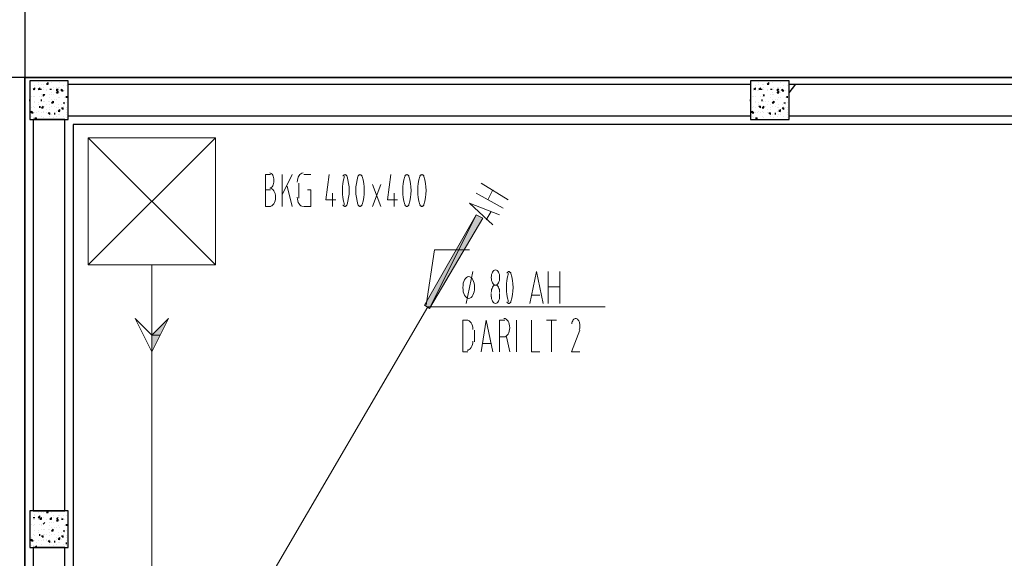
# Model space of a CAD drawing. Header units: millimetres. Extents: x 0 to 420, y 0 to 297.
# Tile 31 of 95: x 49 to 74, y 217 to 231. Entities that reach past the tile are written whole.
import ezdxf

# ---------------------------------------------------------------- set-up
doc = ezdxf.new("R2010")
doc.units = ezdxf.units.MM
doc.layers.add('FILL_000000', color=7, linetype='Continuous')
doc.layers.add('LINE_000000', color=7, linetype='Continuous')

msp = doc.modelspace()

# ---------------------------------------------------------------- hatches: boundary and pattern name
at = {"layer": 'FILL_000000'}
h = msp.add_hatch(color=7, dxfattribs=at)
h.dxf.hatch_style = 1
h.paths.add_polyline_path([(60.24, 225.933), (59.055, 223.562), (58.928, 223.647), (60.24, 225.933)])
h = msp.add_hatch(color=7, dxfattribs=at)
h.dxf.hatch_style = 1
h.paths.add_polyline_path([(60.41, 225.848), (60.24, 225.933), (59.055, 223.562), (60.41, 225.848)])
h = msp.add_hatch(color=7, dxfattribs=at)
h.dxf.hatch_style = 1
h.paths.add_polyline_path([(52.028, 222.885), (52.239, 222.885), (52.451, 223.308), (52.028, 222.885)])
h = msp.add_hatch(color=7, dxfattribs=at)
h.dxf.hatch_style = 1
h.paths.add_polyline_path([(52.028, 222.462), (52.028, 222.885), (52.239, 222.885), (52.028, 222.462)])

# ---------------------------------------------------------------- linework, layer by layer
at = {"layer": 'LINE_000000', "lineweight": 25}
for p, q in [((48.81, 237.829), (48.81, 81.365)), ((129.54, 229.404), (27.94, 229.404)), ((48.81, 229.404), (104.775, 229.404)), ((48.81, 117.56), (48.81, 229.404)), ((49.657, 229.32), (49.657, 229.32)), ((67.903, 229.32), (67.903, 229.32)), ((49.022, 229.108), (49.064, 229.15)), ((49.022, 229.108), (49.064, 229.108)), ((49.022, 229.066), (49.022, 229.066)), ((49.064, 229.193), (49.064, 229.193)), ((49.064, 229.108), (49.064, 229.15)), ((49.064, 229.15), (49.064, 229.15)), ((49.064, 229.066), (49.064, 229.066)), ((49.149, 229.277), (49.149, 229.277)), ((49.149, 229.235), (49.149, 229.235)), ((49.149, 229.108), (49.191, 229.15)), ((49.149, 229.108), (49.191, 229.108)), ((49.149, 229.066), (49.149, 229.066)), ((49.149, 229.066), (49.149, 229.066)), ((49.149, 229.066), (49.149, 229.066)), ((49.191, 229.108), (49.191, 229.15)), ((49.191, 229.108), (49.234, 229.108)), ((49.191, 229.108), (49.234, 229.108)), ((49.234, 229.235), (49.234, 229.235)), ((49.234, 229.108), (49.234, 229.108)), ((49.276, 229.235), (49.276, 229.235)), ((49.276, 229.15), (49.276, 229.15)), ((49.276, 229.108), (49.276, 229.108)), ((49.276, 229.108), (49.276, 229.108)), ((49.361, 229.235), (49.403, 229.277)), ((49.361, 229.235), (49.403, 229.235)), ((49.361, 229.108), (49.361, 229.108)), ((49.361, 229.066), (49.361, 229.066)), ((49.403, 229.235), (49.403, 229.277)), ((49.403, 229.277), (49.403, 229.277)), ((49.445, 229.108), (49.488, 229.108)), ((49.445, 229.108), (49.488, 229.108)), ((49.488, 229.277), (49.488, 229.277)), ((49.488, 229.108), (49.488, 229.108)), ((49.488, 229.108), (49.488, 229.108)), ((49.53, 229.15), (49.53, 229.15)), ((49.53, 229.108), (49.53, 229.108)), ((49.615, 229.15), (49.615, 229.15)), ((49.615, 229.108), (49.657, 229.108)), ((49.615, 229.108), (49.615, 229.066)), ((49.615, 229.066), (49.657, 229.108)), ((49.615, 229.023), (49.657, 229.066)), ((49.615, 229.066), (49.615, 229.066)), ((49.657, 229.15), (49.657, 229.15)), ((49.657, 229.023), (49.657, 229.066)), ((49.699, 229.277), (49.699, 229.277)), ((49.699, 229.15), (49.699, 229.15)), ((49.699, 229.066), (49.699, 229.066)), ((49.742, 229.066), (49.742, 229.108)), ((49.784, 229.066), (49.742, 229.108)), ((49.742, 229.108), (49.742, 229.108)), ((49.742, 229.066), (49.784, 229.066)), ((49.784, 229.193), (49.784, 229.193)), ((49.826, 229.066), (49.826, 229.066)), ((49.869, 229.193), (49.869, 229.193)), ((49.911, 229.193), (49.911, 229.193)), ((49.911, 229.066), (49.911, 229.066)), ((67.268, 229.108), (67.31, 229.15)), ((67.268, 229.108), (67.31, 229.108)), ((67.268, 229.066), (67.268, 229.066)), ((67.31, 229.193), (67.31, 229.193)), ((67.31, 229.108), (67.31, 229.15)), ((67.31, 229.15), (67.31, 229.15)), ((67.31, 229.066), (67.31, 229.066)), ((67.352, 229.066), (67.352, 229.066)), ((67.395, 229.277), (67.395, 229.277)), ((67.395, 229.235), (67.395, 229.235)), ((67.395, 229.108), (67.437, 229.15)), ((67.395, 229.108), (67.437, 229.108)), ((67.395, 229.066), (67.395, 229.066)), ((67.395, 229.066), (67.395, 229.066)), ((67.437, 229.108), (67.437, 229.15)), ((67.437, 229.108), (67.479, 229.108)), ((67.437, 229.108), (67.479, 229.108)), ((67.479, 229.235), (67.479, 229.235)), ((67.479, 229.108), (67.479, 229.108)), ((67.522, 229.235), (67.522, 229.235)), ((67.522, 229.15), (67.522, 229.15)), ((67.522, 229.108), (67.522, 229.108)), ((67.522, 229.108), (67.522, 229.108)), ((67.606, 229.235), (67.649, 229.277)), ((67.606, 229.235), (67.649, 229.235)), ((67.606, 229.108), (67.606, 229.108)), ((67.606, 229.066), (67.606, 229.066)), ((67.649, 229.235), (67.649, 229.277)), ((67.649, 229.277), (67.649, 229.277)), ((67.691, 229.108), (67.733, 229.108)), ((67.691, 229.108), (67.733, 229.108)), ((67.733, 229.277), (67.733, 229.277)), ((67.733, 229.108), (67.733, 229.108)), ((67.733, 229.108), (67.733, 229.108)), ((67.776, 229.15), (67.776, 229.15)), ((67.776, 229.108), (67.776, 229.108)), ((67.86, 229.15), (67.86, 229.15)), ((67.86, 229.108), (67.903, 229.108)), ((67.86, 229.108), (67.86, 229.066)), ((67.86, 229.066), (67.903, 229.108)), ((67.86, 229.023), (67.903, 229.066)), ((67.86, 229.066), (67.86, 229.066)), ((67.903, 229.15), (67.903, 229.15)), ((67.903, 229.023), (67.903, 229.066)), ((67.945, 229.277), (67.945, 229.277)), ((67.945, 229.15), (67.945, 229.15)), ((67.945, 229.066), (67.945, 229.066)), ((67.987, 229.066), (67.987, 229.108)), ((68.03, 229.066), (67.987, 229.108)), ((67.987, 229.108), (67.987, 229.108)), ((67.987, 229.066), (68.03, 229.066)), ((68.03, 229.193), (68.03, 229.193)), ((68.072, 229.066), (68.072, 229.066)), ((68.114, 229.193), (68.114, 229.193)), ((68.157, 229.023), (68.326, 229.235)), ((68.157, 229.193), (68.157, 229.193)), ((68.157, 229.066), (68.157, 229.066)), ((48.937, 228.854), (48.937, 228.854)), ((48.937, 228.812), (48.937, 228.854)), ((48.98, 228.939), (48.98, 228.939)), ((49.022, 228.939), (49.022, 228.939)), ((49.022, 228.939), (49.022, 228.939)), ((49.064, 228.939), (49.064, 228.939)), ((49.064, 228.812), (49.064, 228.812)), ((49.191, 228.939), (49.191, 228.939)), ((49.234, 228.981), (49.234, 228.981)), ((49.234, 228.939), (49.234, 228.939)), ((49.234, 228.812), (49.234, 228.854)), ((49.234, 228.812), (49.234, 228.854)), ((49.234, 228.812), (49.234, 228.812)), ((49.276, 228.981), (49.318, 228.981)), ((49.276, 228.981), (49.276, 228.939)), ((49.276, 228.939), (49.318, 228.981)), ((49.276, 228.981), (49.276, 228.981)), ((49.276, 228.812), (49.276, 228.812)), ((49.318, 228.812), (49.318, 228.812)), ((49.403, 228.812), (49.403, 228.812)), ((49.445, 228.981), (49.445, 228.981)), ((49.445, 228.896), (49.445, 228.896)), ((49.445, 228.812), (49.445, 228.812)), ((49.488, 229.023), (49.488, 229.023)), ((49.488, 228.981), (49.488, 228.981)), ((49.488, 228.854), (49.488, 228.854)), ((49.488, 228.769), (49.53, 228.812)), ((49.53, 228.981), (49.53, 228.981)), ((49.53, 228.769), (49.53, 228.812)), ((49.53, 228.812), (49.53, 228.812)), ((49.53, 228.812), (49.53, 228.769)), ((49.53, 228.769), (49.53, 228.812)), ((49.572, 228.854), (49.572, 228.854)), ((49.615, 229.023), (49.657, 229.023)), ((49.615, 228.854), (49.615, 228.854)), ((49.657, 228.896), (49.657, 228.896)), ((49.699, 229.023), (49.699, 229.023)), ((49.699, 229.023), (49.699, 229.023)), ((49.699, 228.896), (49.699, 228.896)), ((49.826, 228.896), (49.826, 228.896)), ((49.869, 228.939), (49.869, 228.939)), ((49.869, 228.939), (49.869, 228.896)), ((49.869, 228.896), (49.869, 228.939)), ((49.869, 228.896), (49.869, 228.896)), ((49.869, 228.896), (49.869, 228.896)), ((49.911, 228.896), (49.911, 228.896)), ((67.183, 228.854), (67.183, 228.854)), ((67.183, 228.812), (67.183, 228.854)), ((67.225, 228.939), (67.225, 228.939)), ((67.225, 228.939), (67.225, 228.939)), ((67.268, 228.939), (67.268, 228.939)), ((67.31, 228.939), (67.31, 228.939)), ((67.31, 228.812), (67.31, 228.812)), ((67.437, 228.939), (67.437, 228.939)), ((67.479, 228.981), (67.479, 228.981)), ((67.479, 228.939), (67.479, 228.939)), ((67.479, 228.812), (67.479, 228.854)), ((67.479, 228.812), (67.479, 228.854)), ((67.479, 228.812), (67.479, 228.812)), ((67.522, 228.981), (67.522, 228.981)), ((67.522, 228.981), (67.522, 228.939)), ((67.522, 228.939), (67.522, 228.981)), ((67.522, 228.981), (67.522, 228.981)), ((67.522, 228.812), (67.522, 228.812)), ((67.564, 228.812), (67.564, 228.812)), ((67.649, 228.812), (67.649, 228.812)), ((67.649, 228.812), (67.649, 228.812)), ((67.691, 228.981), (67.691, 228.981)), ((67.691, 228.896), (67.691, 228.896)), ((67.733, 229.023), (67.733, 229.023)), ((67.733, 228.981), (67.733, 228.981)), ((67.733, 228.854), (67.733, 228.854)), ((67.733, 228.769), (67.776, 228.812)), ((67.776, 228.981), (67.776, 228.981)), ((67.776, 228.769), (67.776, 228.812)), ((67.776, 228.812), (67.776, 228.812)), ((67.776, 228.812), (67.776, 228.769)), ((67.776, 228.769), (67.776, 228.812)), ((67.818, 228.854), (67.818, 228.854)), ((67.86, 229.023), (67.903, 229.023)), ((67.86, 228.854), (67.86, 228.854)), ((67.903, 228.896), (67.903, 228.896)), ((67.945, 229.023), (67.945, 229.023)), ((67.945, 229.023), (67.945, 229.023)), ((67.945, 228.896), (67.945, 228.896)), ((68.072, 228.896), (68.072, 228.896)), ((68.114, 228.939), (68.114, 228.939)), ((68.114, 228.939), (68.114, 228.896)), ((68.114, 228.896), (68.114, 228.939)), ((68.114, 228.896), (68.114, 228.896)), ((68.114, 228.896), (68.114, 228.896)), ((68.114, 228.896), (68.114, 228.896)), ((48.98, 228.642), (48.98, 228.642)), ((48.98, 228.515), (48.98, 228.558)), ((49.022, 228.515), (48.98, 228.558)), ((49.022, 228.685), (49.022, 228.685)), ((49.064, 228.769), (49.064, 228.769)), ((49.064, 228.642), (49.064, 228.642)), ((49.149, 228.769), (49.149, 228.769)), ((49.149, 228.727), (49.149, 228.727)), ((49.149, 228.558), (49.149, 228.558)), ((49.191, 228.685), (49.191, 228.685)), ((49.191, 228.685), (49.191, 228.642)), ((49.191, 228.642), (49.191, 228.685)), ((49.234, 228.642), (49.276, 228.685)), ((49.234, 228.642), (49.276, 228.642)), ((49.234, 228.642), (49.234, 228.642)), ((49.234, 228.642), (49.234, 228.642)), ((49.276, 228.642), (49.276, 228.685)), ((49.276, 228.685), (49.276, 228.685)), ((49.276, 228.558), (49.276, 228.558)), ((49.318, 228.685), (49.318, 228.685)), ((49.361, 228.727), (49.361, 228.727)), ((49.361, 228.6), (49.361, 228.6)), ((49.445, 228.727), (49.445, 228.727)), ((49.445, 228.642), (49.445, 228.642)), ((49.445, 228.6), (49.445, 228.6)), ((49.488, 228.769), (49.53, 228.769)), ((49.488, 228.685), (49.488, 228.685)), ((49.572, 228.685), (49.572, 228.685)), ((49.615, 228.642), (49.615, 228.642)), ((49.615, 228.558), (49.615, 228.558)), ((49.657, 228.727), (49.657, 228.727)), ((49.657, 228.642), (49.657, 228.642)), ((49.657, 228.558), (49.699, 228.6)), ((49.657, 228.6), (49.657, 228.6)), ((49.657, 228.558), (49.699, 228.558)), ((49.699, 228.558), (49.699, 228.6)), ((49.742, 228.727), (49.742, 228.727)), ((49.742, 228.642), (49.784, 228.642)), ((49.742, 228.642), (49.784, 228.6)), ((49.742, 228.6), (49.742, 228.6)), ((49.784, 228.769), (49.826, 228.769)), ((49.784, 228.769), (49.826, 228.769)), ((49.784, 228.685), (49.784, 228.685)), ((49.784, 228.6), (49.784, 228.642)), ((49.826, 228.769), (49.826, 228.769)), ((49.826, 228.727), (49.826, 228.727)), ((49.869, 228.769), (49.869, 228.769)), ((49.869, 228.642), (49.869, 228.642)), ((49.869, 228.642), (49.869, 228.642)), ((49.869, 228.642), (49.869, 228.642)), ((49.869, 228.6), (49.869, 228.6)), ((67.225, 228.642), (67.225, 228.642)), ((67.225, 228.515), (67.225, 228.558)), ((67.268, 228.515), (67.225, 228.558)), ((67.268, 228.685), (67.268, 228.685)), ((67.31, 228.769), (67.31, 228.769)), ((67.31, 228.642), (67.31, 228.642)), ((67.395, 228.769), (67.395, 228.769)), ((67.395, 228.727), (67.395, 228.727)), ((67.395, 228.685), (67.437, 228.685)), ((67.395, 228.685), (67.437, 228.642)), ((67.395, 228.558), (67.395, 228.558)), ((67.437, 228.642), (67.437, 228.685)), ((67.479, 228.642), (67.522, 228.685)), ((67.479, 228.642), (67.522, 228.642)), ((67.479, 228.642), (67.479, 228.642)), ((67.479, 228.642), (67.479, 228.642)), ((67.479, 228.558), (67.479, 228.558)), ((67.522, 228.642), (67.522, 228.685)), ((67.522, 228.685), (67.522, 228.685)), ((67.564, 228.685), (67.564, 228.685)), ((67.606, 228.727), (67.606, 228.727)), ((67.606, 228.6), (67.606, 228.6)), ((67.691, 228.727), (67.691, 228.727)), ((67.691, 228.642), (67.691, 228.642)), ((67.691, 228.6), (67.691, 228.6)), ((67.733, 228.769), (67.776, 228.769)), ((67.733, 228.685), (67.733, 228.685)), ((67.818, 228.685), (67.818, 228.685)), ((67.86, 228.642), (67.86, 228.642)), ((67.86, 228.558), (67.86, 228.558)), ((67.903, 228.727), (67.903, 228.727)), ((67.903, 228.642), (67.903, 228.642)), ((67.903, 228.558), (67.945, 228.6)), ((67.903, 228.6), (67.903, 228.6)), ((67.903, 228.558), (67.945, 228.558)), ((67.945, 228.558), (67.945, 228.6)), ((67.987, 228.727), (67.987, 228.727)), ((67.987, 228.642), (68.03, 228.642)), ((67.987, 228.642), (68.03, 228.6)), ((67.987, 228.6), (67.987, 228.6)), ((68.03, 228.769), (68.072, 228.769)), ((68.03, 228.769), (68.072, 228.769)), ((68.03, 228.685), (68.03, 228.685)), ((68.03, 228.6), (68.03, 228.642)), ((68.072, 228.769), (68.072, 228.769)), ((68.072, 228.727), (68.072, 228.727)), ((68.072, 228.642), (68.072, 228.642)), ((68.114, 228.769), (68.114, 228.769)), ((68.114, 228.642), (68.114, 228.642)), ((68.114, 228.642), (68.114, 228.642)), ((68.114, 228.6), (68.114, 228.6)), ((48.98, 228.515), (49.022, 228.515)), ((48.98, 228.431), (48.98, 228.431)), ((49.022, 228.388), (49.022, 228.388)), ((49.064, 228.515), (49.064, 228.515)), ((49.064, 228.515), (49.064, 228.515)), ((49.064, 228.388), (49.107, 228.388)), ((49.064, 228.388), (49.107, 228.346)), ((49.107, 228.515), (49.107, 228.515)), ((49.107, 228.346), (49.107, 228.388)), ((49.107, 228.346), (49.107, 228.346)), ((49.234, 228.515), (49.234, 228.515)), ((49.234, 228.431), (49.234, 228.431)), ((49.234, 228.431), (49.234, 228.431)), ((49.276, 228.515), (49.276, 228.515)), ((49.276, 228.515), (49.276, 228.515)), ((49.276, 228.515), (49.276, 228.515)), ((49.276, 228.515), (49.276, 228.515)), ((49.276, 228.388), (49.276, 228.388)), ((49.361, 228.515), (49.361, 228.515)), ((49.403, 228.515), (49.445, 228.515)), ((49.403, 228.515), (49.445, 228.473)), ((49.445, 228.473), (49.445, 228.515)), ((49.445, 228.431), (49.445, 228.431)), ((49.488, 228.473), (49.488, 228.473)), ((49.488, 228.473), (49.488, 228.473)), ((49.53, 228.388), (49.53, 228.388)), ((49.572, 228.473), (49.572, 228.515)), ((49.572, 228.473), (49.572, 228.515)), ((49.572, 228.473), (49.572, 228.473)), ((49.615, 228.431), (49.615, 228.431)), ((49.615, 228.346), (49.615, 228.346)), ((49.657, 228.473), (49.657, 228.473)), ((49.657, 228.346), (49.699, 228.346)), ((49.699, 228.515), (49.699, 228.515)), ((49.699, 228.473), (49.699, 228.473)), ((49.699, 228.346), (49.699, 228.346)), ((49.784, 228.431), (49.784, 228.431)), ((49.869, 228.515), (49.869, 228.515)), ((49.869, 228.473), (49.869, 228.473)), ((49.869, 228.473), (49.869, 228.473)), ((49.869, 228.473), (49.869, 228.473)), ((49.869, 228.388), (49.869, 228.388)), ((49.869, 228.388), (49.869, 228.388)), ((67.225, 228.515), (67.268, 228.515)), ((67.225, 228.431), (67.225, 228.431)), ((67.268, 228.388), (67.268, 228.388)), ((67.31, 228.515), (67.31, 228.515)), ((67.31, 228.515), (67.31, 228.515)), ((67.31, 228.388), (67.352, 228.388)), ((67.31, 228.388), (67.352, 228.346)), ((67.352, 228.515), (67.352, 228.515)), ((67.352, 228.346), (67.352, 228.388)), ((67.352, 228.346), (67.352, 228.346)), ((67.437, 228.515), (67.437, 228.515)), ((67.479, 228.431), (67.479, 228.431)), ((67.479, 228.431), (67.479, 228.431)), ((67.522, 228.515), (67.522, 228.515)), ((67.522, 228.515), (67.522, 228.515)), ((67.522, 228.515), (67.522, 228.515)), ((67.522, 228.515), (67.522, 228.515)), ((67.522, 228.388), (67.522, 228.388)), ((67.606, 228.515), (67.606, 228.515)), ((67.649, 228.515), (67.691, 228.515)), ((67.649, 228.515), (67.691, 228.473)), ((67.691, 228.473), (67.691, 228.515)), ((67.691, 228.431), (67.691, 228.431)), ((67.733, 228.473), (67.733, 228.473)), ((67.733, 228.473), (67.733, 228.473)), ((67.776, 228.388), (67.776, 228.388)), ((67.818, 228.473), (67.818, 228.515)), ((67.818, 228.473), (67.818, 228.515)), ((67.818, 228.473), (67.818, 228.473)), ((67.86, 228.431), (67.86, 228.431)), ((67.86, 228.346), (67.86, 228.346)), ((67.903, 228.473), (67.903, 228.473)), ((67.903, 228.346), (67.945, 228.346)), ((67.945, 228.515), (67.945, 228.515)), ((67.945, 228.473), (67.945, 228.473)), ((67.945, 228.346), (67.945, 228.346)), ((68.03, 228.431), (68.03, 228.431)), ((68.114, 228.515), (68.114, 228.515)), ((68.114, 228.473), (68.114, 228.473)), ((68.114, 228.473), (68.114, 228.473)), ((68.114, 228.473), (68.114, 228.473)), ((68.114, 228.388), (68.114, 228.388)), ((68.114, 228.388), (68.114, 228.388)), ((49.064, 218.355), (49.064, 218.355)), ((49.149, 218.44), (49.149, 218.44)), ((49.149, 218.398), (49.149, 218.398)), ((49.234, 218.398), (49.234, 218.398)), ((49.276, 218.398), (49.276, 218.398)), ((49.361, 218.398), (49.403, 218.44)), ((49.361, 218.398), (49.403, 218.398)), ((49.403, 218.398), (49.403, 218.44)), ((49.403, 218.44), (49.403, 218.44)), ((49.488, 218.398), (49.488, 218.398)), ((49.657, 218.44), (49.657, 218.44)), ((49.699, 218.44), (49.699, 218.44)), ((49.911, 218.355), (49.911, 218.355)), ((48.98, 218.101), (48.98, 218.101)), ((49.022, 218.271), (49.064, 218.271)), ((49.022, 218.271), (49.064, 218.271)), ((49.022, 218.228), (49.022, 218.228)), ((49.064, 218.313), (49.064, 218.313)), ((49.064, 218.271), (49.064, 218.271)), ((49.064, 218.228), (49.064, 218.228)), ((49.064, 218.101), (49.064, 218.101)), ((49.149, 218.271), (49.191, 218.313)), ((49.149, 218.271), (49.191, 218.271)), ((49.149, 218.228), (49.149, 218.228)), ((49.149, 218.228), (49.149, 218.228)), ((49.149, 218.228), (49.149, 218.228)), ((49.191, 218.271), (49.191, 218.313)), ((49.191, 218.228), (49.234, 218.271)), ((49.191, 218.228), (49.234, 218.228)), ((49.191, 218.101), (49.191, 218.101)), ((49.234, 218.228), (49.234, 218.271)), ((49.234, 218.101), (49.234, 218.101)), ((49.276, 218.271), (49.276, 218.271)), ((49.276, 218.271), (49.276, 218.271)), ((49.276, 218.271), (49.276, 218.271)), ((49.276, 218.101), (49.318, 218.144)), ((49.276, 218.101), (49.318, 218.144)), ((49.276, 218.101), (49.276, 218.101)), ((49.276, 218.101), (49.276, 218.101)), ((49.361, 218.228), (49.361, 218.228)), ((49.361, 218.228), (49.361, 218.228)), ((49.445, 218.228), (49.488, 218.271)), ((49.445, 218.228), (49.488, 218.228)), ((49.445, 218.144), (49.445, 218.144)), ((49.488, 218.228), (49.488, 218.271)), ((49.488, 218.271), (49.488, 218.271)), ((49.488, 218.144), (49.488, 218.144)), ((49.488, 218.144), (49.488, 218.144)), ((49.53, 218.313), (49.53, 218.313)), ((49.53, 218.271), (49.53, 218.271)), ((49.53, 218.144), (49.53, 218.144)), ((49.615, 218.228), (49.657, 218.271)), ((49.615, 218.228), (49.657, 218.271)), ((49.615, 218.271), (49.615, 218.271)), ((49.615, 218.186), (49.657, 218.228)), ((49.615, 218.228), (49.615, 218.228)), ((49.615, 218.228), (49.615, 218.228)), ((49.615, 218.186), (49.657, 218.186)), ((49.657, 218.313), (49.657, 218.313)), ((49.657, 218.186), (49.657, 218.228)), ((49.699, 218.313), (49.699, 218.313)), ((49.699, 218.186), (49.699, 218.186)), ((49.699, 218.186), (49.699, 218.186)), ((49.699, 218.186), (49.699, 218.186)), ((49.742, 218.271), (49.742, 218.271)), ((49.742, 218.228), (49.742, 218.228)), ((49.742, 218.228), (49.784, 218.228)), ((49.784, 218.228), (49.742, 218.228)), ((49.784, 218.313), (49.784, 218.313)), ((49.826, 218.228), (49.826, 218.228)), ((49.869, 218.313), (49.869, 218.313)), ((49.869, 218.101), (49.869, 218.101)), ((49.869, 218.101), (49.869, 218.059)), ((49.869, 218.059), (49.869, 218.101)), ((49.911, 218.186), (49.911, 218.186)), ((48.937, 217.974), (48.937, 217.974)), ((48.937, 217.974), (48.937, 217.974)), ((49.022, 218.059), (49.022, 218.059)), ((49.022, 218.059), (49.022, 218.059)), ((49.022, 217.847), (49.022, 217.847)), ((49.064, 217.932), (49.064, 217.932)), ((49.064, 217.932), (49.064, 217.932)), ((49.149, 217.932), (49.149, 217.932)), ((49.149, 217.89), (49.149, 217.89)), ((49.191, 217.805), (49.191, 217.847)), ((49.191, 217.805), (49.191, 217.847)), ((49.234, 218.059), (49.234, 218.059)), ((49.234, 217.974), (49.234, 217.974)), ((49.234, 217.974), (49.234, 217.974)), ((49.234, 217.974), (49.234, 217.974)), ((49.276, 217.974), (49.276, 217.974)), ((49.276, 217.847), (49.276, 217.847)), ((49.318, 217.974), (49.318, 217.974)), ((49.318, 217.847), (49.318, 217.847)), ((49.361, 217.847), (49.361, 217.847)), ((49.403, 217.974), (49.403, 217.974)), ((49.445, 218.059), (49.445, 218.059)), ((49.445, 217.974), (49.445, 217.974)), ((49.445, 217.89), (49.445, 217.89)), ((49.488, 218.017), (49.488, 218.017)), ((49.488, 217.932), (49.53, 217.974)), ((49.488, 217.932), (49.53, 217.932)), ((49.488, 217.847), (49.488, 217.847)), ((49.53, 217.932), (49.53, 217.974)), ((49.53, 217.932), (49.53, 217.974)), ((49.53, 217.932), (49.53, 217.974)), ((49.53, 217.932), (49.53, 217.932)), ((49.572, 218.017), (49.572, 218.017)), ((49.572, 217.847), (49.572, 217.847)), ((49.615, 218.017), (49.615, 218.017)), ((49.657, 218.059), (49.657, 218.059)), ((49.657, 217.89), (49.657, 217.89)), ((49.699, 218.017), (49.699, 218.017)), ((49.742, 217.89), (49.742, 217.89)), ((49.784, 217.932), (49.826, 217.932)), ((49.784, 217.932), (49.826, 217.932)), ((49.784, 217.847), (49.784, 217.847)), ((49.826, 218.059), (49.826, 218.059)), ((49.826, 217.932), (49.826, 217.932)), ((49.826, 217.89), (49.826, 217.89)), ((49.869, 218.059), (49.869, 218.059)), ((49.869, 218.059), (49.869, 218.059)), ((49.869, 217.932), (49.869, 217.932)), ((49.911, 218.059), (49.911, 218.059)), ((48.98, 217.763), (48.98, 217.763)), ((48.98, 217.678), (48.98, 217.72)), ((49.022, 217.678), (48.98, 217.72)), ((48.98, 217.678), (49.022, 217.678)), ((49.064, 217.805), (49.064, 217.805)), ((49.064, 217.678), (49.064, 217.678)), ((49.064, 217.678), (49.064, 217.678)), ((49.107, 217.636), (49.107, 217.636)), ((49.149, 217.678), (49.149, 217.678)), ((49.191, 217.805), (49.191, 217.805)), ((49.234, 217.805), (49.276, 217.805)), ((49.234, 217.805), (49.276, 217.763)), ((49.234, 217.805), (49.234, 217.805)), ((49.234, 217.805), (49.234, 217.805)), ((49.234, 217.678), (49.234, 217.678)), ((49.234, 217.593), (49.234, 217.593)), ((49.234, 217.593), (49.234, 217.593)), ((49.276, 217.763), (49.276, 217.805)), ((49.276, 217.72), (49.276, 217.72)), ((49.276, 217.678), (49.276, 217.678)), ((49.276, 217.678), (49.276, 217.678)), ((49.276, 217.678), (49.276, 217.678)), ((49.276, 217.678), (49.276, 217.678)), ((49.361, 217.72), (49.361, 217.72)), ((49.361, 217.678), (49.361, 217.678)), ((49.403, 217.678), (49.445, 217.678)), ((49.403, 217.678), (49.445, 217.636)), ((49.445, 217.805), (49.445, 217.805)), ((49.445, 217.72), (49.445, 217.72)), ((49.445, 217.636), (49.445, 217.678)), ((49.445, 217.593), (49.445, 217.593)), ((49.488, 217.636), (49.488, 217.636)), ((49.488, 217.636), (49.488, 217.636)), ((49.572, 217.636), (49.572, 217.678)), ((49.572, 217.636), (49.572, 217.678)), ((49.572, 217.636), (49.572, 217.636)), ((49.615, 217.763), (49.615, 217.763)), ((49.615, 217.72), (49.615, 217.72)), ((49.615, 217.593), (49.615, 217.593)), ((49.657, 217.805), (49.657, 217.805)), ((49.657, 217.72), (49.699, 217.763)), ((49.657, 217.763), (49.657, 217.763)), ((49.657, 217.72), (49.699, 217.72)), ((49.657, 217.636), (49.657, 217.636)), ((49.699, 217.72), (49.699, 217.763)), ((49.699, 217.678), (49.699, 217.678)), ((49.699, 217.636), (49.699, 217.636)), ((49.742, 217.805), (49.784, 217.805)), ((49.742, 217.805), (49.784, 217.763)), ((49.742, 217.72), (49.742, 217.72)), ((49.784, 217.763), (49.784, 217.805)), ((49.784, 217.593), (49.784, 217.593)), ((49.869, 217.805), (49.869, 217.805)), ((49.869, 217.805), (49.869, 217.805)), ((49.869, 217.805), (49.869, 217.805)), ((49.869, 217.763), (49.869, 217.763)), ((49.869, 217.678), (49.869, 217.678)), ((49.869, 217.593), (49.869, 217.636)), ((49.869, 217.593), (49.869, 217.636)), ((49.869, 217.593), (49.869, 217.593)), ((48.98, 217.551), (48.98, 217.551)), ((49.022, 217.551), (49.022, 217.551)), ((49.064, 217.509), (49.107, 217.551)), ((49.064, 217.509), (49.107, 217.509)), ((49.107, 217.509), (49.107, 217.551)), ((49.107, 217.509), (49.107, 217.509)), ((49.276, 217.509), (49.276, 217.509)), ((49.53, 217.551), (49.53, 217.551)), ((49.615, 217.509), (49.615, 217.509)), ((49.657, 217.509), (49.699, 217.509)), ((49.699, 217.509), (49.699, 217.509)), ((49.869, 217.551), (49.869, 217.551)), ((49.869, 217.509), (49.869, 217.509))]:
    msp.add_line(p, q, dxfattribs=at)
at = {"layer": 'LINE_000000', "lineweight": 13}
for p, q in [((53.636, 227.88), (50.419, 224.663)), ((55.33, 226.145), (55.33, 226.949)), ((55.584, 226.949), (55.33, 226.441)), ((55.88, 226.949), (56.049, 226.949)), ((55.033, 226.568), (54.906, 226.568)), ((55.457, 226.653), (55.584, 226.145)), ((55.753, 226.356), (55.753, 226.737)), ((57.616, 226.145), (57.827, 226.695)), ((57.616, 226.695), (57.827, 226.145)), ((60.367, 226.737), (61.045, 226.314)), ((60.537, 226.314), (60.664, 226.568)), ((56.6, 226.483), (56.6, 226.145)), ((58.166, 226.483), (58.166, 226.145)), ((60.918, 226.102), (60.24, 226.483)), ((54.906, 226.145), (55.033, 226.145)), ((60.621, 226.018), (60.494, 225.806)), ((59.986, 223.689), (60.156, 224.494)), ((62.061, 223.689), (62.061, 224.494)), ((62.357, 224.494), (62.357, 223.689)), ((62.061, 224.113), (62.357, 224.113)), ((60.621, 223.859), (60.621, 223.943)), ((60.833, 223.943), (60.833, 223.859)), ((61.849, 223.901), (61.637, 223.901)), ((61.256, 222.462), (61.256, 223.266)), ((62.018, 223.266), (62.272, 223.266)), ((62.145, 222.462), (62.145, 223.266)), ((60.198, 222.716), (60.198, 223.012)), ((60.96, 222.843), (60.833, 222.843)), ((61.002, 222.843), (61.087, 222.462)), ((60.621, 222.673), (60.41, 222.673)), ((59.902, 222.462), (60.029, 222.462))]:
    msp.add_line(p, q, dxfattribs=at)
at = {"layer": 'LINE_000000', "lineweight": 9}
for p, q in [((49.488, 207.306), (59.013, 223.605)), ((59.013, 223.605), (63.5, 223.605))]:
    msp.add_line(p, q, dxfattribs=at)
at = {"layer": 'LINE_000000', "lineweight": 25}
for points in [[(49.911, 229.32), (48.937, 229.32), (48.937, 228.346), (49.911, 228.346), (49.911, 229.32)], [(68.157, 229.32), (67.183, 229.32), (67.183, 228.346), (68.157, 228.346), (68.157, 229.32)], [(49.911, 228.431), (49.911, 229.235), (67.183, 229.235), (67.183, 228.431), (49.911, 228.431)], [(68.157, 228.431), (68.157, 229.235), (85.429, 229.235), (85.429, 228.431), (68.157, 228.431)], [(49.826, 228.346), (49.022, 228.346), (49.022, 218.44), (49.826, 218.44), (49.826, 228.346)], [(103.547, 205.274), (103.547, 228.219), (50.038, 228.219), (50.038, 205.274), (103.547, 205.274)], [(49.911, 218.44), (48.937, 218.44), (48.937, 217.509), (49.911, 217.509), (49.911, 218.44)], [(49.826, 217.509), (49.022, 217.509), (49.022, 208.83), (49.826, 208.83), (49.826, 217.509)]]:
    msp.add_lwpolyline(points, close=True, dxfattribs=at)
msp.add_lwpolyline([(103.547, 228.219), (50.038, 228.219), (50.038, 205.444)], dxfattribs=at)
at = {"layer": 'LINE_000000', "lineweight": 13}
for points in [[(53.636, 224.663), (53.636, 227.88), (50.419, 227.88), (50.419, 224.663), (53.636, 224.663), (50.419, 227.88)], [(55.033, 226.949), (54.906, 226.949), (54.906, 226.145)], [(55.012, 226.61), (55.034, 226.614), (55.053, 226.625), (55.071, 226.643), (55.087, 226.666), (55.1, 226.694), (55.11, 226.727), (55.116, 226.762), (55.118, 226.801), (55.116, 226.839), (55.11, 226.875), (55.1, 226.907), (55.087, 226.936), (55.071, 226.959), (55.053, 226.976), (55.034, 226.987), (55.012, 226.991)], [(55.859, 226.991), (55.829, 226.987), (55.801, 226.973), (55.776, 226.952), (55.754, 226.923), (55.736, 226.889), (55.722, 226.849), (55.714, 226.805), (55.711, 226.758)], [(56.515, 226.949), (56.43, 226.314), (56.684, 226.314)], [(56.907, 226.898), (56.884, 226.814), (56.867, 226.727), (56.857, 226.637), (56.854, 226.547), (56.857, 226.456), (56.867, 226.367), (56.884, 226.28), (56.907, 226.196)], [(56.968, 226.906), (56.963, 226.916), (56.958, 226.924), (56.952, 226.932), (56.946, 226.938), (56.939, 226.943), (56.932, 226.946), (56.925, 226.948), (56.917, 226.949), (56.91, 226.948), (56.902, 226.946), (56.895, 226.943), (56.889, 226.938), (56.882, 226.932), (56.876, 226.924), (56.871, 226.916), (56.866, 226.906)], [(56.97, 226.196), (56.993, 226.28), (57.01, 226.367), (57.02, 226.456), (57.023, 226.547), (57.02, 226.637), (57.01, 226.727), (56.993, 226.814), (56.97, 226.898)], [(57.245, 226.898), (57.222, 226.814), (57.206, 226.727), (57.196, 226.637), (57.192, 226.547), (57.196, 226.456), (57.206, 226.367), (57.222, 226.28), (57.245, 226.196)], [(57.349, 226.906), (57.344, 226.916), (57.339, 226.924), (57.333, 226.932), (57.327, 226.938), (57.32, 226.943), (57.313, 226.946), (57.306, 226.948), (57.298, 226.949), (57.291, 226.948), (57.283, 226.946), (57.276, 226.943), (57.27, 226.938), (57.263, 226.932), (57.257, 226.924), (57.252, 226.916), (57.247, 226.906)], [(57.351, 226.196), (57.374, 226.28), (57.391, 226.367), (57.401, 226.456), (57.404, 226.547), (57.401, 226.637), (57.391, 226.727), (57.374, 226.814), (57.351, 226.898)], [(58.081, 226.949), (57.997, 226.314), (58.251, 226.314)], [(58.431, 226.898), (58.408, 226.814), (58.391, 226.727), (58.381, 226.637), (58.378, 226.547), (58.381, 226.456), (58.391, 226.367), (58.408, 226.28), (58.431, 226.196)], [(58.535, 226.906), (58.53, 226.916), (58.524, 226.924), (58.518, 226.932), (58.512, 226.938), (58.505, 226.943), (58.498, 226.946), (58.491, 226.948), (58.484, 226.949), (58.476, 226.948), (58.469, 226.946), (58.462, 226.943), (58.455, 226.938), (58.449, 226.932), (58.443, 226.924), (58.437, 226.916), (58.432, 226.906)], [(58.536, 226.196), (58.559, 226.28), (58.576, 226.367), (58.586, 226.456), (58.589, 226.547), (58.586, 226.637), (58.576, 226.727), (58.559, 226.814), (58.536, 226.898)], [(58.812, 226.898), (58.789, 226.814), (58.772, 226.727), (58.762, 226.637), (58.759, 226.547), (58.762, 226.456), (58.772, 226.367), (58.789, 226.28), (58.812, 226.196)], [(58.916, 226.906), (58.911, 226.916), (58.905, 226.924), (58.899, 226.932), (58.893, 226.938), (58.886, 226.943), (58.879, 226.946), (58.872, 226.948), (58.864, 226.949), (58.857, 226.948), (58.85, 226.946), (58.843, 226.943), (58.836, 226.938), (58.83, 226.932), (58.824, 226.924), (58.818, 226.916), (58.813, 226.906)], [(58.917, 226.196), (58.94, 226.28), (58.957, 226.367), (58.967, 226.456), (58.97, 226.547), (58.967, 226.637), (58.957, 226.727), (58.94, 226.814), (58.917, 226.898)], [(55.012, 226.145), (55.042, 226.149), (55.07, 226.163), (55.095, 226.184), (55.117, 226.213), (55.135, 226.247), (55.149, 226.287), (55.157, 226.331), (55.16, 226.378), (55.157, 226.424), (55.149, 226.468), (55.135, 226.508), (55.117, 226.542), (55.095, 226.571), (55.07, 226.592), (55.042, 226.606), (55.012, 226.61)], [(55.965, 226.568), (56.049, 226.568), (56.049, 226.145), (55.88, 226.145)], [(55.711, 226.378), (55.714, 226.331), (55.722, 226.287), (55.736, 226.247), (55.754, 226.213), (55.776, 226.184), (55.801, 226.163), (55.829, 226.149), (55.859, 226.145)], [(56.866, 226.188), (56.871, 226.178), (56.876, 226.169), (56.882, 226.162), (56.889, 226.156), (56.895, 226.151), (56.902, 226.148), (56.91, 226.145), (56.917, 226.145), (56.925, 226.145), (56.932, 226.148), (56.939, 226.151), (56.946, 226.156), (56.952, 226.162), (56.958, 226.169), (56.963, 226.178), (56.968, 226.188)], [(57.247, 226.188), (57.252, 226.178), (57.257, 226.169), (57.263, 226.162), (57.27, 226.156), (57.276, 226.151), (57.283, 226.148), (57.291, 226.145), (57.298, 226.145), (57.306, 226.145), (57.313, 226.148), (57.32, 226.151), (57.327, 226.156), (57.333, 226.162), (57.339, 226.169), (57.344, 226.178), (57.349, 226.188)], [(58.432, 226.188), (58.437, 226.178), (58.443, 226.169), (58.449, 226.162), (58.455, 226.156), (58.462, 226.151), (58.469, 226.148), (58.476, 226.145), (58.484, 226.145), (58.491, 226.145), (58.498, 226.148), (58.505, 226.151), (58.512, 226.156), (58.518, 226.162), (58.524, 226.169), (58.53, 226.178), (58.535, 226.188)], [(58.813, 226.188), (58.818, 226.178), (58.824, 226.169), (58.83, 226.162), (58.836, 226.156), (58.843, 226.151), (58.85, 226.148), (58.857, 226.145), (58.864, 226.145), (58.872, 226.145), (58.879, 226.148), (58.886, 226.151), (58.893, 226.156), (58.899, 226.162), (58.905, 226.169), (58.911, 226.178), (58.916, 226.188)], [(60.664, 225.679), (60.071, 226.229), (60.833, 225.933)], [(52.028, 224.663), (52.028, 208.238), (52.917, 207.306), (54.017, 207.306), (54.779, 206.629)], [(61.055, 224.443), (61.032, 224.358), (61.016, 224.271), (61.006, 224.182), (61.002, 224.091), (61.006, 224.001), (61.016, 223.912), (61.032, 223.825), (61.055, 223.74)], [(61.117, 224.451), (61.112, 224.46), (61.107, 224.469), (61.101, 224.476), (61.094, 224.482), (61.088, 224.487), (61.081, 224.491), (61.073, 224.493), (61.066, 224.494), (61.058, 224.493), (61.051, 224.491), (61.044, 224.487), (61.037, 224.482), (61.031, 224.476), (61.025, 224.469), (61.02, 224.46), (61.015, 224.451)], [(61.119, 223.74), (61.142, 223.825), (61.158, 223.912), (61.168, 224.001), (61.172, 224.091), (61.168, 224.182), (61.158, 224.271), (61.142, 224.358), (61.119, 224.443)], [(61.595, 223.689), (61.764, 224.494), (61.934, 223.689)], [(60.833, 223.964), (60.831, 224.003), (60.825, 224.039), (60.815, 224.071), (60.802, 224.099), (60.786, 224.122), (60.768, 224.14), (60.749, 224.151), (60.727, 224.155), (60.706, 224.151), (60.686, 224.14), (60.668, 224.122), (60.652, 224.099), (60.639, 224.071), (60.63, 224.039), (60.623, 224.003), (60.621, 223.964)], [(60.621, 223.88), (60.623, 223.841), (60.63, 223.806), (60.639, 223.773), (60.652, 223.745), (60.668, 223.722), (60.686, 223.704), (60.706, 223.693), (60.727, 223.689), (60.749, 223.693), (60.768, 223.704), (60.786, 223.722), (60.802, 223.745), (60.815, 223.773), (60.825, 223.806), (60.831, 223.841), (60.833, 223.88)], [(61.015, 223.732), (61.02, 223.723), (61.025, 223.714), (61.031, 223.707), (61.037, 223.701), (61.044, 223.696), (61.051, 223.692), (61.058, 223.69), (61.066, 223.689), (61.073, 223.69), (61.081, 223.692), (61.088, 223.696), (61.094, 223.701), (61.101, 223.707), (61.107, 223.714), (61.112, 223.723), (61.117, 223.732)], [(60.029, 223.266), (59.902, 223.266), (59.902, 222.462)], [(60.156, 223.033), (60.153, 223.08), (60.144, 223.124), (60.13, 223.163), (60.112, 223.198), (60.09, 223.226), (60.065, 223.248), (60.037, 223.261), (60.008, 223.266)], [(60.367, 222.462), (60.494, 223.266), (60.664, 222.462)], [(60.833, 222.462), (60.833, 223.266), (60.96, 223.266)], [(60.939, 222.843), (60.969, 222.847), (60.997, 222.861), (61.022, 222.882), (61.044, 222.911), (61.062, 222.945), (61.075, 222.985), (61.084, 223.029), (61.087, 223.075), (61.084, 223.122), (61.075, 223.166), (61.062, 223.206), (61.044, 223.24), (61.022, 223.269), (60.997, 223.29), (60.969, 223.304), (60.939, 223.308)], [(61.637, 223.266), (61.637, 222.462), (61.849, 222.462)], [(62.76, 223.308), (62.743, 223.306), (62.726, 223.299), (62.71, 223.287), (62.696, 223.27), (62.683, 223.25), (62.672, 223.226), (62.663, 223.199), (62.657, 223.169)], [(62.849, 223.017), (62.856, 223.04), (62.861, 223.063), (62.864, 223.088), (62.865, 223.113), (62.864, 223.138), (62.862, 223.163), (62.858, 223.187), (62.852, 223.211), (62.844, 223.232), (62.835, 223.251), (62.824, 223.268), (62.813, 223.282), (62.8, 223.294), (62.787, 223.302), (62.773, 223.307), (62.759, 223.308)], [(62.865, 223.012), (62.653, 222.462), (62.865, 222.462)], [(60.008, 222.504), (60.037, 222.509), (60.065, 222.522), (60.09, 222.544), (60.112, 222.572), (60.13, 222.607), (60.144, 222.646), (60.153, 222.69), (60.156, 222.737)]]:
    msp.add_lwpolyline(points, dxfattribs=at)
at = {"layer": 'LINE_000000', "lineweight": 0}
for points in [[(60.24, 225.933), (59.055, 223.562), (58.928, 223.647), (60.24, 225.933)], [(60.41, 225.848), (60.24, 225.933), (59.055, 223.562), (60.41, 225.848)], [(52.028, 222.885), (52.239, 222.885), (52.451, 223.308), (52.028, 222.885)], [(52.028, 222.462), (52.028, 222.885), (52.239, 222.885), (52.028, 222.462)]]:
    msp.add_lwpolyline(points, close=True, dxfattribs=at)
at = {"layer": 'LINE_000000', "lineweight": 9}
msp.add_lwpolyline([(58.97, 223.647), (59.182, 225.044), (60.071, 225.044)], dxfattribs=at)
at = {"layer": 'LINE_000000', "lineweight": 13}
for points in [[(60.198, 224.091), (60.195, 224.147), (60.186, 224.199), (60.173, 224.245), (60.155, 224.286), (60.133, 224.32), (60.108, 224.345), (60.08, 224.361), (60.05, 224.367), (60.02, 224.361), (59.992, 224.345), (59.967, 224.32), (59.945, 224.286), (59.927, 224.245), (59.913, 224.199), (59.905, 224.147), (59.902, 224.091), (59.905, 224.036), (59.913, 223.984), (59.927, 223.938), (59.945, 223.897), (59.967, 223.863), (59.992, 223.838), (60.02, 223.822), (60.05, 223.816), (60.08, 223.822), (60.108, 223.838), (60.133, 223.863), (60.155, 223.897), (60.173, 223.938), (60.186, 223.984), (60.195, 224.036), (60.198, 224.091)], [(60.833, 224.346), (60.831, 224.384), (60.825, 224.42), (60.815, 224.452), (60.802, 224.48), (60.786, 224.503), (60.768, 224.521), (60.749, 224.532), (60.727, 224.536), (60.706, 224.532), (60.686, 224.521), (60.668, 224.503), (60.652, 224.48), (60.639, 224.452), (60.63, 224.42), (60.623, 224.384), (60.621, 224.346), (60.623, 224.307), (60.63, 224.271), (60.639, 224.239), (60.652, 224.211), (60.668, 224.188), (60.686, 224.17), (60.706, 224.159), (60.727, 224.155), (60.749, 224.159), (60.768, 224.17), (60.786, 224.188), (60.802, 224.211), (60.815, 224.239), (60.825, 224.271), (60.831, 224.307), (60.833, 224.346)], [(51.604, 223.308), (52.028, 222.885), (52.451, 223.308), (52.028, 222.462), (51.604, 223.308)]]:
    msp.add_lwpolyline(points, close=True, dxfattribs=at)

doc.saveas('drawing.dxf')
